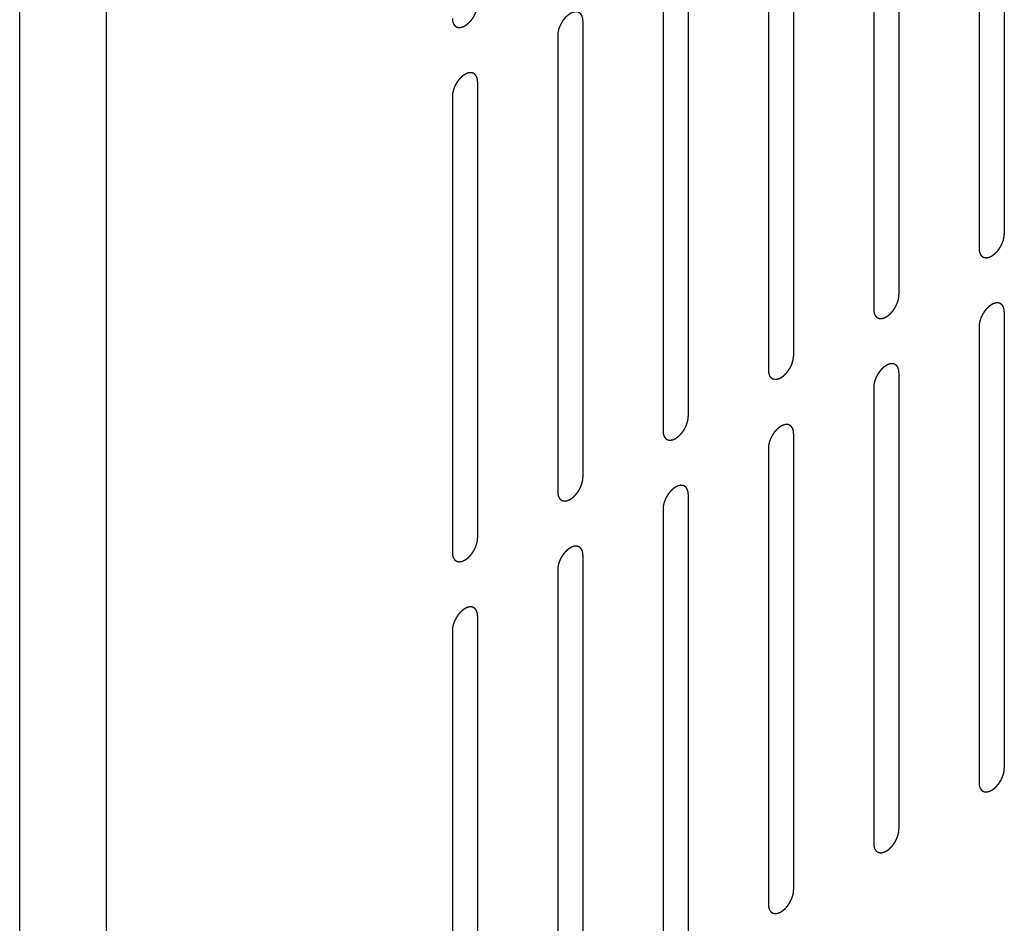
# Model space of a CAD drawing. Header units: inches. Extents: x 6 to 353, y 6 to 228.
# Tile 29 of 256: x 331.48 to 333.55, y 70.16 to 72.06. Entities that reach past the tile are written whole.
import ezdxf

# ---------------------------------------------------------------- set-up
doc = ezdxf.new("R2010")
doc.units = ezdxf.units.IN
doc.header["$LTSCALE"] = 19.946667
doc.header["$MEASUREMENT"] = 0
doc.linetypes.add('HIDDEN', pattern=[0.2, 0.1, -0.1])
doc.layers.get('0').update_dxf_attribs({"linetype": 'CONTINUOUS'})
doc.layers.add('DEFAULT_2', color=7, linetype='HIDDEN')

msp = doc.modelspace()

# ---------------------------------------------------------------- linework, layer by layer
at = {"color": 7, "linetype": 'Continuous'}
for p, q in [((331.4814, 67.2895), (331.4814, 120.5663)), ((331.6638, 67.2895), (331.6638, 120.5663))]:
    msp.add_line(p, q, dxfattribs=at)
at = {"layer": 'DEFAULT_2', "color": 7, "linetype": 'HIDDEN'}
for p, q in [((333.55, 72.5709), (333.55, 71.6115)), ((333.497, 72.5402), (333.497, 71.5809)), ((333.3287, 72.4431), (333.3287, 71.4837)), ((333.2756, 72.4125), (333.2756, 71.4531)), ((333.1074, 72.3153), (333.1074, 71.3559)), ((333.0543, 72.2847), (333.0543, 71.3253)), ((332.886, 72.1875), (332.886, 71.2281)), ((332.833, 72.1569), (332.833, 71.1975)), ((332.6647, 72.0597), (332.6647, 71.1004)), ((332.6117, 72.0291), (332.6117, 71.0697)), ((332.4434, 71.932), (332.4434, 70.9726)), ((332.3904, 71.9013), (332.3904, 70.942)), ((333.55, 71.4482), (333.55, 70.4888)), ((333.497, 71.4176), (333.497, 70.4582)), ((333.3287, 71.3204), (333.3287, 70.361)), ((333.2756, 71.2898), (333.2756, 70.3304)), ((333.1074, 71.1926), (333.1074, 70.2332)), ((333.0543, 71.162), (333.0543, 70.2026)), ((332.886, 71.0648), (332.886, 70.1054)), ((332.833, 71.0342), (332.833, 70.0748)), ((332.6647, 70.9371), (332.6647, 69.9777)), ((332.6117, 70.9064), (332.6117, 69.947)), ((332.4434, 70.8093), (332.4434, 69.8499)), ((332.3904, 70.7787), (332.3904, 69.8193))]:
    msp.add_line(p, q, dxfattribs=at)
for points in [[(332.3904, 72.0646), (332.3904, 72.0637), (332.3906, 72.0623), (332.3907, 72.0606), (332.3908, 72.0598), (332.3908, 72.0593), (332.3908, 72.059), (332.391, 72.0587), (332.3911, 72.0583), (332.3913, 72.0576), (332.3916, 72.0566), (332.3919, 72.0556), (332.3921, 72.0548), (332.3923, 72.0544), (332.3923, 72.0541), (332.3925, 72.0539), (332.3927, 72.0536), (332.3931, 72.053), (332.3936, 72.0522), (332.3941, 72.0514), (332.3944, 72.0508), (332.3946, 72.0505), (332.3948, 72.0502), (332.395, 72.0501), (332.3953, 72.0499), (332.3958, 72.0495), (332.3965, 72.0489), (332.3971, 72.0483), (332.3976, 72.0479), (332.3979, 72.0477), (332.3981, 72.0475), (332.3984, 72.0474), (332.3987, 72.0473), (332.3993, 72.0471), (332.4001, 72.0467), (332.401, 72.0464), (332.4015, 72.0462), (332.4019, 72.0461), (332.4021, 72.046), (332.4024, 72.046), (332.4028, 72.046), (332.4035, 72.0459), (332.4044, 72.0459), (332.4054, 72.0459), (332.406, 72.0458), (332.4064, 72.0458), (332.4067, 72.0458), (332.407, 72.0459), (332.4074, 72.046), (332.4081, 72.0461), (332.4092, 72.0464), (332.4102, 72.0466), (332.4109, 72.0468), (332.4113, 72.0469), (332.4116, 72.0469), (332.412, 72.0471), (332.4124, 72.0473), (332.4129, 72.0475), (332.4136, 72.0478), (332.4145, 72.0482), (332.4153, 72.0486), (332.4161, 72.049), (332.4165, 72.0492), (332.4169, 72.0493), (332.4172, 72.0496), (332.4176, 72.0499), (332.4184, 72.0504), (332.4194, 72.0511), (332.4205, 72.0519), (332.4214, 72.0525), (332.422, 72.0529), (332.4226, 72.0535), (332.4235, 72.0542), (332.4245, 72.0552), (332.4255, 72.0561), (332.4264, 72.0569), (332.427, 72.0575), (332.4275, 72.0582), (332.4283, 72.0591), (332.4293, 72.0602), (332.4302, 72.0613), (332.431, 72.0623), (332.4316, 72.0629), (332.432, 72.0637), (332.4327, 72.0647), (332.4336, 72.066), (332.4344, 72.0673), (332.4351, 72.0684), (332.4356, 72.0691), (332.436, 72.0699), (332.4366, 72.071), (332.4373, 72.0724), (332.438, 72.0737), (332.4385, 72.0748), (332.4389, 72.0756), (332.4392, 72.0765), (332.4396, 72.0776), (332.4401, 72.079), (332.4406, 72.0804), (332.441, 72.0815), (332.4414, 72.0823), (332.4415, 72.0831), (332.4418, 72.0842), (332.4421, 72.0856), (332.4424, 72.087), (332.4427, 72.0881), (332.4429, 72.0889), (332.4429, 72.0897), (332.443, 72.0908), (332.4432, 72.0926), (332.4433, 72.0942), (332.4434, 72.0953)], [(332.6647, 72.0597), (332.6646, 72.0607), (332.6645, 72.0621), (332.6644, 72.0638), (332.6643, 72.0646), (332.6642, 72.065), (332.6642, 72.0654), (332.6641, 72.0657), (332.664, 72.0661), (332.6638, 72.0668), (332.6635, 72.0678), (332.6631, 72.0688), (332.6629, 72.0696), (332.6628, 72.07), (332.6627, 72.0703), (332.6626, 72.0705), (332.6624, 72.0708), (332.662, 72.0714), (332.6615, 72.0722), (332.661, 72.073), (332.6606, 72.0736), (332.6604, 72.0739), (332.6603, 72.0742), (332.6601, 72.0743), (332.6598, 72.0745), (332.6593, 72.0749), (332.6586, 72.0755), (332.6579, 72.0761), (332.6574, 72.0765), (332.6571, 72.0767), (332.657, 72.0769), (332.6567, 72.077), (332.6564, 72.0771), (332.6558, 72.0773), (332.6549, 72.0777), (332.6541, 72.078), (332.6535, 72.0782), (332.6532, 72.0783), (332.653, 72.0784), (332.6527, 72.0784), (332.6523, 72.0784), (332.6516, 72.0785), (332.6507, 72.0785), (332.6497, 72.0785), (332.6491, 72.0786), (332.6487, 72.0786), (332.6484, 72.0786), (332.6481, 72.0785), (332.6477, 72.0784), (332.6469, 72.0783), (332.6459, 72.078), (332.6449, 72.0778), (332.6442, 72.0776), (332.6437, 72.0775), (332.6434, 72.0775), (332.6431, 72.0773), (332.6427, 72.0771), (332.6421, 72.0769), (332.6415, 72.0766), (332.6406, 72.0762), (332.6397, 72.0758), (332.639, 72.0754), (332.6385, 72.0752), (332.6382, 72.0751), (332.6379, 72.0748), (332.6374, 72.0745), (332.6367, 72.074), (332.6356, 72.0733), (332.6345, 72.0725), (332.6337, 72.0719), (332.633, 72.0715), (332.6324, 72.0709), (332.6316, 72.0702), (332.6306, 72.0692), (332.6295, 72.0683), (332.6287, 72.0675), (332.6281, 72.0669), (332.6275, 72.0662), (332.6268, 72.0653), (332.6258, 72.0642), (332.6248, 72.0631), (332.6241, 72.0621), (332.6235, 72.0615), (332.623, 72.0607), (332.6223, 72.0597), (332.6215, 72.0584), (332.6206, 72.0571), (332.62, 72.056), (332.6194, 72.0553), (332.619, 72.0544), (332.6185, 72.0534), (332.6178, 72.052), (332.6171, 72.0506), (332.6166, 72.0496), (332.6161, 72.0488), (332.6159, 72.0479), (332.6154, 72.0468), (332.6149, 72.0454), (332.6144, 72.044), (332.614, 72.0429), (332.6137, 72.0421), (332.6135, 72.0412), (332.6133, 72.0401), (332.613, 72.0388), (332.6126, 72.0374), (332.6124, 72.0363), (332.6122, 72.0355), (332.6121, 72.0347), (332.612, 72.0336), (332.6119, 72.0318), (332.6118, 72.0302), (332.6117, 72.0291)], [(332.4434, 71.932), (332.4433, 71.9329), (332.4432, 71.9343), (332.443, 71.936), (332.443, 71.9368), (332.4429, 71.9373), (332.4429, 71.9376), (332.4428, 71.9379), (332.4427, 71.9383), (332.4424, 71.939), (332.4421, 71.9401), (332.4418, 71.9411), (332.4416, 71.9418), (332.4415, 71.9422), (332.4414, 71.9425), (332.4412, 71.9427), (332.441, 71.943), (332.4407, 71.9436), (332.4402, 71.9444), (332.4397, 71.9452), (332.4393, 71.9458), (332.4391, 71.9461), (332.439, 71.9464), (332.4387, 71.9465), (332.4385, 71.9468), (332.438, 71.9472), (332.4373, 71.9477), (332.4366, 71.9483), (332.4361, 71.9487), (332.4358, 71.949), (332.4356, 71.9492), (332.4354, 71.9492), (332.435, 71.9494), (332.4345, 71.9496), (332.4336, 71.9499), (332.4328, 71.9502), (332.4322, 71.9504), (332.4319, 71.9505), (332.4316, 71.9506), (332.4313, 71.9506), (332.431, 71.9506), (332.4303, 71.9507), (332.4293, 71.9507), (332.4284, 71.9507), (332.4277, 71.9508), (332.4273, 71.9508), (332.4271, 71.9508), (332.4267, 71.9507), (332.4263, 71.9506), (332.4256, 71.9505), (332.4246, 71.9503), (332.4236, 71.95), (332.4228, 71.9499), (332.4224, 71.9498), (332.4221, 71.9497), (332.4218, 71.9495), (332.4213, 71.9493), (332.4208, 71.9491), (332.4201, 71.9488), (332.4193, 71.9484), (332.4184, 71.948), (332.4176, 71.9476), (332.4172, 71.9474), (332.4169, 71.9473), (332.4165, 71.947), (332.4161, 71.9468), (332.4154, 71.9462), (332.4143, 71.9455), (332.4132, 71.9448), (332.4124, 71.9442), (332.4117, 71.9438), (332.4111, 71.9431), (332.4103, 71.9424), (332.4092, 71.9414), (332.4082, 71.9405), (332.4074, 71.9397), (332.4068, 71.9392), (332.4062, 71.9384), (332.4054, 71.9375), (332.4045, 71.9364), (332.4035, 71.9353), (332.4028, 71.9344), (332.4022, 71.9337), (332.4017, 71.9329), (332.401, 71.9319), (332.4002, 71.9306), (332.3993, 71.9293), (332.3986, 71.9283), (332.3981, 71.9275), (332.3977, 71.9267), (332.3972, 71.9256), (332.3965, 71.9242), (332.3958, 71.9229), (332.3953, 71.9218), (332.3948, 71.921), (332.3945, 71.9201), (332.3941, 71.919), (332.3936, 71.9176), (332.3931, 71.9162), (332.3927, 71.9151), (332.3924, 71.9143), (332.3922, 71.9135), (332.3919, 71.9124), (332.3916, 71.911), (332.3913, 71.9096), (332.3911, 71.9085), (332.3908, 71.9077), (332.3908, 71.9069), (332.3907, 71.9058), (332.3906, 71.904), (332.3904, 71.9024), (332.3904, 71.9013)], [(333.497, 71.5809), (333.4971, 71.5799), (333.4972, 71.5785), (333.4973, 71.5769), (333.4974, 71.576), (333.4974, 71.5756), (333.4975, 71.5752), (333.4976, 71.5749), (333.4977, 71.5745), (333.4979, 71.5738), (333.4982, 71.5728), (333.4985, 71.5718), (333.4988, 71.5711), (333.4989, 71.5707), (333.499, 71.5703), (333.4991, 71.5701), (333.4993, 71.5698), (333.4997, 71.5692), (333.5002, 71.5684), (333.5007, 71.5676), (333.501, 71.567), (333.5013, 71.5667), (333.5014, 71.5665), (333.5016, 71.5663), (333.5019, 71.5661), (333.5024, 71.5657), (333.5031, 71.5651), (333.5038, 71.5645), (333.5042, 71.5641), (333.5045, 71.5639), (333.5047, 71.5637), (333.505, 71.5636), (333.5053, 71.5635), (333.5059, 71.5633), (333.5067, 71.5629), (333.5076, 71.5626), (333.5082, 71.5624), (333.5085, 71.5623), (333.5087, 71.5622), (333.509, 71.5622), (333.5094, 71.5622), (333.5101, 71.5622), (333.511, 71.5621), (333.512, 71.5621), (333.5126, 71.562), (333.513, 71.562), (333.5133, 71.562), (333.5136, 71.5621), (333.514, 71.5622), (333.5147, 71.5623), (333.5158, 71.5626), (333.5168, 71.5628), (333.5175, 71.563), (333.5179, 71.5631), (333.5182, 71.5631), (333.5186, 71.5633), (333.519, 71.5635), (333.5196, 71.5637), (333.5202, 71.564), (333.5211, 71.5644), (333.522, 71.5648), (333.5227, 71.5652), (333.5232, 71.5654), (333.5235, 71.5655), (333.5238, 71.5658), (333.5242, 71.5661), (333.525, 71.5666), (333.5261, 71.5673), (333.5271, 71.5681), (333.528, 71.5687), (333.5286, 71.5691), (333.5293, 71.5697), (333.5301, 71.5704), (333.5311, 71.5714), (333.5321, 71.5724), (333.533, 71.5731), (333.5336, 71.5737), (333.5342, 71.5744), (333.5349, 71.5753), (333.5359, 71.5764), (333.5368, 71.5775), (333.5376, 71.5785), (333.5382, 71.5791), (333.5387, 71.5799), (333.5394, 71.5809), (333.5402, 71.5822), (333.5411, 71.5835), (333.5417, 71.5846), (333.5423, 71.5853), (333.5426, 71.5862), (333.5432, 71.5872), (333.5439, 71.5886), (333.5446, 71.59), (333.5451, 71.591), (333.5456, 71.5919), (333.5458, 71.5927), (333.5462, 71.5938), (333.5467, 71.5952), (333.5473, 71.5966), (333.5477, 71.5977), (333.548, 71.5985), (333.5481, 71.5994), (333.5484, 71.6005), (333.5487, 71.6018), (333.549, 71.6032), (333.5493, 71.6043), (333.5495, 71.6051), (333.5495, 71.6059), (333.5496, 71.607), (333.5498, 71.6088), (333.5499, 71.6104), (333.55, 71.6115)], [(333.2756, 71.4531), (333.2757, 71.4521), (333.2759, 71.4507), (333.276, 71.4491), (333.2761, 71.4482), (333.2761, 71.4478), (333.2761, 71.4474), (333.2763, 71.4471), (333.2764, 71.4467), (333.2766, 71.446), (333.2769, 71.445), (333.2772, 71.444), (333.2774, 71.4433), (333.2776, 71.4429), (333.2776, 71.4425), (333.2778, 71.4423), (333.278, 71.442), (333.2784, 71.4414), (333.2789, 71.4406), (333.2794, 71.4398), (333.2797, 71.4393), (333.2799, 71.4389), (333.2801, 71.4387), (333.2803, 71.4385), (333.2806, 71.4383), (333.2811, 71.4379), (333.2817, 71.4373), (333.2824, 71.4367), (333.2829, 71.4363), (333.2832, 71.4361), (333.2834, 71.4359), (333.2837, 71.4358), (333.284, 71.4357), (333.2846, 71.4355), (333.2854, 71.4352), (333.2862, 71.4349), (333.2868, 71.4346), (333.2872, 71.4345), (333.2874, 71.4344), (333.2877, 71.4344), (333.2881, 71.4344), (333.2887, 71.4344), (333.2897, 71.4343), (333.2906, 71.4343), (333.2913, 71.4343), (333.2917, 71.4343), (333.292, 71.4342), (333.2923, 71.4343), (333.2927, 71.4344), (333.2934, 71.4346), (333.2944, 71.4348), (333.2955, 71.435), (333.2962, 71.4352), (333.2966, 71.4353), (333.2969, 71.4353), (333.2973, 71.4355), (333.2977, 71.4357), (333.2982, 71.436), (333.2989, 71.4363), (333.2998, 71.4367), (333.3006, 71.4371), (333.3014, 71.4374), (333.3018, 71.4376), (333.3022, 71.4377), (333.3025, 71.438), (333.3029, 71.4383), (333.3037, 71.4388), (333.3047, 71.4395), (333.3058, 71.4403), (333.3067, 71.4409), (333.3073, 71.4413), (333.3079, 71.4419), (333.3088, 71.4427), (333.3098, 71.4436), (333.3108, 71.4446), (333.3116, 71.4453), (333.3123, 71.4459), (333.3128, 71.4466), (333.3136, 71.4475), (333.3146, 71.4486), (333.3155, 71.4498), (333.3163, 71.4507), (333.3169, 71.4513), (333.3173, 71.4521), (333.318, 71.4532), (333.3189, 71.4545), (333.3197, 71.4558), (333.3204, 71.4568), (333.3209, 71.4576), (333.3213, 71.4584), (333.3219, 71.4595), (333.3226, 71.4608), (333.3232, 71.4622), (333.3238, 71.4633), (333.3242, 71.4641), (333.3245, 71.4649), (333.3249, 71.466), (333.3254, 71.4674), (333.3259, 71.4688), (333.3263, 71.4699), (333.3267, 71.4708), (333.3268, 71.4716), (333.3271, 71.4727), (333.3274, 71.474), (333.3277, 71.4754), (333.328, 71.4765), (333.3282, 71.4774), (333.3282, 71.4781), (333.3283, 71.4792), (333.3285, 71.481), (333.3286, 71.4826), (333.3287, 71.4837)], [(333.55, 71.4482), (333.5499, 71.4491), (333.5498, 71.4505), (333.5496, 71.4522), (333.5496, 71.453), (333.5495, 71.4535), (333.5495, 71.4538), (333.5494, 71.4541), (333.5493, 71.4545), (333.5491, 71.4552), (333.5488, 71.4563), (333.5484, 71.4573), (333.5482, 71.458), (333.5481, 71.4584), (333.548, 71.4587), (333.5478, 71.4589), (333.5477, 71.4593), (333.5473, 71.4598), (333.5468, 71.4606), (333.5463, 71.4614), (333.5459, 71.462), (333.5457, 71.4623), (333.5456, 71.4626), (333.5454, 71.4627), (333.5451, 71.463), (333.5446, 71.4634), (333.5439, 71.464), (333.5432, 71.4645), (333.5427, 71.4649), (333.5424, 71.4652), (333.5422, 71.4654), (333.542, 71.4654), (333.5417, 71.4656), (333.5411, 71.4658), (333.5402, 71.4661), (333.5394, 71.4664), (333.5388, 71.4666), (333.5385, 71.4667), (333.5382, 71.4669), (333.538, 71.4668), (333.5376, 71.4669), (333.5369, 71.4669), (333.536, 71.4669), (333.535, 71.467), (333.5343, 71.467), (333.534, 71.467), (333.5337, 71.467), (333.5334, 71.4669), (333.533, 71.4669), (333.5322, 71.4667), (333.5312, 71.4665), (333.5302, 71.4662), (333.5295, 71.4661), (333.529, 71.466), (333.5287, 71.4659), (333.5284, 71.4658), (333.528, 71.4656), (333.5274, 71.4653), (333.5268, 71.465), (333.5259, 71.4646), (333.525, 71.4642), (333.5243, 71.4638), (333.5238, 71.4636), (333.5235, 71.4635), (333.5232, 71.4633), (333.5227, 71.463), (333.522, 71.4624), (333.5209, 71.4617), (333.5198, 71.461), (333.519, 71.4604), (333.5183, 71.46), (333.5177, 71.4593), (333.5169, 71.4586), (333.5159, 71.4576), (333.5148, 71.4567), (333.514, 71.4559), (333.5134, 71.4554), (333.5128, 71.4547), (333.512, 71.4538), (333.5111, 71.4526), (333.5101, 71.4515), (333.5094, 71.4506), (333.5088, 71.4499), (333.5083, 71.4491), (333.5076, 71.4481), (333.5068, 71.4468), (333.5059, 71.4455), (333.5053, 71.4445), (333.5047, 71.4437), (333.5043, 71.4429), (333.5038, 71.4418), (333.5031, 71.4404), (333.5024, 71.4391), (333.5019, 71.438), (333.5014, 71.4372), (333.5012, 71.4363), (333.5007, 71.4352), (333.5002, 71.4338), (333.4997, 71.4324), (333.4993, 71.4313), (333.499, 71.4305), (333.4988, 71.4297), (333.4986, 71.4286), (333.4983, 71.4272), (333.4979, 71.4258), (333.4977, 71.4247), (333.4975, 71.4239), (333.4974, 71.4231), (333.4973, 71.4221), (333.4972, 71.4202), (333.4971, 71.4186), (333.497, 71.4176)], [(333.0543, 71.3253), (333.0544, 71.3244), (333.0545, 71.3229), (333.0547, 71.3213), (333.0548, 71.3205), (333.0548, 71.32), (333.0548, 71.3196), (333.0549, 71.3193), (333.055, 71.3189), (333.0553, 71.3182), (333.0556, 71.3172), (333.0559, 71.3162), (333.0561, 71.3155), (333.0562, 71.3151), (333.0563, 71.3148), (333.0565, 71.3145), (333.0567, 71.3142), (333.057, 71.3137), (333.0575, 71.3128), (333.058, 71.312), (333.0584, 71.3115), (333.0586, 71.3112), (333.0587, 71.3109), (333.059, 71.3107), (333.0592, 71.3105), (333.0597, 71.3101), (333.0604, 71.3095), (333.0611, 71.3089), (333.0616, 71.3085), (333.0619, 71.3083), (333.0621, 71.3081), (333.0623, 71.308), (333.0627, 71.3079), (333.0633, 71.3077), (333.0641, 71.3074), (333.0649, 71.3071), (333.0655, 71.3069), (333.0658, 71.3067), (333.0661, 71.3066), (333.0664, 71.3066), (333.0668, 71.3066), (333.0674, 71.3066), (333.0684, 71.3066), (333.0693, 71.3065), (333.07, 71.3065), (333.0704, 71.3065), (333.0706, 71.3064), (333.071, 71.3065), (333.0714, 71.3066), (333.0721, 71.3068), (333.0731, 71.307), (333.0742, 71.3072), (333.0749, 71.3074), (333.0753, 71.3075), (333.0756, 71.3075), (333.0759, 71.3077), (333.0764, 71.3079), (333.0769, 71.3082), (333.0776, 71.3085), (333.0784, 71.3089), (333.0793, 71.3093), (333.0801, 71.3096), (333.0805, 71.3098), (333.0808, 71.31), (333.0812, 71.3102), (333.0816, 71.3105), (333.0823, 71.311), (333.0834, 71.3118), (333.0845, 71.3125), (333.0853, 71.3131), (333.086, 71.3135), (333.0866, 71.3141), (333.0874, 71.3149), (333.0885, 71.3158), (333.0895, 71.3168), (333.0903, 71.3176), (333.091, 71.3181), (333.0915, 71.3188), (333.0923, 71.3197), (333.0932, 71.3209), (333.0942, 71.322), (333.0949, 71.3229), (333.0955, 71.3235), (333.096, 71.3244), (333.0967, 71.3254), (333.0976, 71.3267), (333.0984, 71.328), (333.0991, 71.329), (333.0996, 71.3298), (333.1, 71.3306), (333.1006, 71.3317), (333.1012, 71.333), (333.1019, 71.3344), (333.1025, 71.3355), (333.1029, 71.3363), (333.1032, 71.3371), (333.1036, 71.3382), (333.1041, 71.3396), (333.1046, 71.341), (333.105, 71.3421), (333.1054, 71.343), (333.1055, 71.3438), (333.1058, 71.3449), (333.1061, 71.3463), (333.1064, 71.3476), (333.1066, 71.3487), (333.1069, 71.3496), (333.1069, 71.3504), (333.107, 71.3514), (333.1071, 71.3533), (333.1073, 71.3549), (333.1074, 71.3559)], [(333.3287, 71.3204), (333.3286, 71.3213), (333.3285, 71.3228), (333.3283, 71.3244), (333.3283, 71.3252), (333.3282, 71.3257), (333.3282, 71.3261), (333.3281, 71.3264), (333.328, 71.3268), (333.3277, 71.3275), (333.3274, 71.3285), (333.3271, 71.3295), (333.3269, 71.3302), (333.3268, 71.3306), (333.3267, 71.3309), (333.3265, 71.3311), (333.3263, 71.3315), (333.326, 71.332), (333.3255, 71.3328), (333.325, 71.3337), (333.3246, 71.3342), (333.3244, 71.3345), (333.3243, 71.3348), (333.324, 71.335), (333.3238, 71.3352), (333.3233, 71.3356), (333.3226, 71.3362), (333.3219, 71.3367), (333.3214, 71.3372), (333.3211, 71.3374), (333.3209, 71.3376), (333.3207, 71.3377), (333.3203, 71.3378), (333.3197, 71.338), (333.3189, 71.3383), (333.3181, 71.3386), (333.3175, 71.3388), (333.3172, 71.3389), (333.3169, 71.3391), (333.3166, 71.3391), (333.3163, 71.3391), (333.3156, 71.3391), (333.3146, 71.3391), (333.3137, 71.3392), (333.313, 71.3392), (333.3126, 71.3392), (333.3124, 71.3393), (333.312, 71.3392), (333.3116, 71.3391), (333.3109, 71.3389), (333.3099, 71.3387), (333.3088, 71.3384), (333.3081, 71.3383), (333.3077, 71.3382), (333.3074, 71.3382), (333.3071, 71.338), (333.3066, 71.3378), (333.3061, 71.3375), (333.3054, 71.3372), (333.3046, 71.3368), (333.3037, 71.3364), (333.3029, 71.3361), (333.3025, 71.3359), (333.3022, 71.3357), (333.3018, 71.3355), (333.3014, 71.3352), (333.3007, 71.3347), (333.2996, 71.3339), (333.2985, 71.3332), (333.2977, 71.3326), (333.297, 71.3322), (333.2964, 71.3316), (333.2956, 71.3308), (333.2945, 71.3299), (333.2935, 71.3289), (333.2927, 71.3281), (333.292, 71.3276), (333.2915, 71.3269), (333.2907, 71.326), (333.2898, 71.3248), (333.2888, 71.3237), (333.2881, 71.3228), (333.2875, 71.3221), (333.287, 71.3213), (333.2863, 71.3203), (333.2855, 71.319), (333.2846, 71.3177), (333.2839, 71.3167), (333.2834, 71.3159), (333.283, 71.3151), (333.2825, 71.314), (333.2818, 71.3127), (333.2811, 71.3113), (333.2805, 71.3102), (333.2801, 71.3094), (333.2798, 71.3086), (333.2794, 71.3075), (333.2789, 71.3061), (333.2784, 71.3047), (333.278, 71.3036), (333.2777, 71.3027), (333.2775, 71.3019), (333.2772, 71.3008), (333.2769, 71.2994), (333.2766, 71.2981), (333.2764, 71.297), (333.2761, 71.2961), (333.2761, 71.2953), (333.276, 71.2943), (333.2759, 71.2924), (333.2757, 71.2908), (333.2756, 71.2898)], [(332.833, 71.1975), (332.8331, 71.1966), (332.8332, 71.1952), (332.8334, 71.1935), (332.8334, 71.1927), (332.8335, 71.1922), (332.8335, 71.1918), (332.8336, 71.1916), (332.8337, 71.1912), (332.8339, 71.1904), (332.8343, 71.1894), (332.8346, 71.1884), (332.8348, 71.1877), (332.8349, 71.1873), (332.835, 71.187), (332.8352, 71.1868), (332.8354, 71.1864), (332.8357, 71.1859), (332.8362, 71.1851), (332.8367, 71.1843), (332.8371, 71.1837), (332.8373, 71.1834), (332.8374, 71.1831), (332.8376, 71.183), (332.8379, 71.1827), (332.8384, 71.1823), (332.8391, 71.1817), (332.8398, 71.1812), (332.8403, 71.1808), (332.8406, 71.1805), (332.8408, 71.1803), (332.841, 71.1803), (332.8413, 71.1801), (332.8419, 71.1799), (332.8428, 71.1796), (332.8436, 71.1793), (332.8442, 71.1791), (332.8445, 71.179), (332.8448, 71.1788), (332.8451, 71.1789), (332.8454, 71.1788), (332.8461, 71.1788), (332.847, 71.1788), (332.848, 71.1787), (332.8487, 71.1787), (332.849, 71.1787), (332.8493, 71.1787), (332.8496, 71.1788), (332.85, 71.1788), (332.8508, 71.179), (332.8518, 71.1792), (332.8528, 71.1795), (332.8536, 71.1796), (332.854, 71.1797), (332.8543, 71.1798), (332.8546, 71.1799), (332.855, 71.1801), (332.8556, 71.1804), (332.8562, 71.1807), (332.8571, 71.1811), (332.858, 71.1815), (332.8588, 71.1819), (332.8592, 71.1821), (332.8595, 71.1822), (332.8598, 71.1824), (332.8603, 71.1827), (332.861, 71.1832), (332.8621, 71.184), (332.8632, 71.1847), (332.864, 71.1853), (332.8647, 71.1857), (332.8653, 71.1863), (332.8661, 71.1871), (332.8671, 71.1881), (332.8682, 71.189), (332.869, 71.1898), (332.8696, 71.1903), (332.8702, 71.191), (332.871, 71.1919), (332.8719, 71.1931), (332.8729, 71.1942), (332.8736, 71.1951), (332.8742, 71.1958), (332.8747, 71.1966), (332.8754, 71.1976), (332.8762, 71.1989), (332.8771, 71.2002), (332.8778, 71.2012), (332.8783, 71.202), (332.8787, 71.2028), (332.8792, 71.2039), (332.8799, 71.2053), (332.8806, 71.2066), (332.8811, 71.2077), (332.8816, 71.2085), (332.8818, 71.2094), (332.8823, 71.2105), (332.8828, 71.2119), (332.8833, 71.2132), (332.8837, 71.2144), (332.884, 71.2152), (332.8842, 71.216), (332.8844, 71.2171), (332.8848, 71.2185), (332.8851, 71.2199), (332.8853, 71.221), (332.8855, 71.2218), (332.8856, 71.2226), (332.8857, 71.2236), (332.8858, 71.2255), (332.8859, 71.2271), (332.886, 71.2281)], [(333.1074, 71.1926), (333.1073, 71.1936), (333.1071, 71.195), (333.107, 71.1966), (333.1069, 71.1974), (333.1069, 71.1979), (333.1069, 71.1983), (333.1068, 71.1986), (333.1066, 71.199), (333.1064, 71.1997), (333.1061, 71.2007), (333.1058, 71.2017), (333.1056, 71.2024), (333.1054, 71.2028), (333.1054, 71.2031), (333.1052, 71.2034), (333.105, 71.2037), (333.1046, 71.2043), (333.1041, 71.2051), (333.1036, 71.2059), (333.1033, 71.2064), (333.1031, 71.2068), (333.1029, 71.207), (333.1027, 71.2072), (333.1024, 71.2074), (333.102, 71.2078), (333.1013, 71.2084), (333.1006, 71.209), (333.1001, 71.2094), (333.0998, 71.2096), (333.0996, 71.2098), (333.0993, 71.2099), (333.099, 71.21), (333.0984, 71.2102), (333.0976, 71.2105), (333.0968, 71.2108), (333.0962, 71.2111), (333.0958, 71.2112), (333.0956, 71.2113), (333.0953, 71.2113), (333.0949, 71.2113), (333.0943, 71.2113), (333.0933, 71.2114), (333.0924, 71.2114), (333.0917, 71.2114), (333.0913, 71.2114), (333.091, 71.2115), (333.0907, 71.2114), (333.0903, 71.2113), (333.0896, 71.2111), (333.0886, 71.2109), (333.0875, 71.2107), (333.0868, 71.2105), (333.0864, 71.2104), (333.0861, 71.2104), (333.0858, 71.2102), (333.0853, 71.21), (333.0848, 71.2097), (333.0841, 71.2094), (333.0832, 71.209), (333.0824, 71.2086), (333.0816, 71.2083), (333.0812, 71.2081), (333.0808, 71.2079), (333.0805, 71.2077), (333.0801, 71.2074), (333.0793, 71.2069), (333.0783, 71.2061), (333.0772, 71.2054), (333.0763, 71.2048), (333.0757, 71.2044), (333.0751, 71.2038), (333.0742, 71.203), (333.0732, 71.2021), (333.0722, 71.2011), (333.0714, 71.2003), (333.0707, 71.1998), (333.0702, 71.1991), (333.0694, 71.1982), (333.0685, 71.1971), (333.0675, 71.1959), (333.0667, 71.195), (333.0661, 71.1944), (333.0657, 71.1936), (333.065, 71.1925), (333.0641, 71.1912), (333.0633, 71.1899), (333.0626, 71.1889), (333.0621, 71.1881), (333.0617, 71.1873), (333.0611, 71.1862), (333.0605, 71.1849), (333.0598, 71.1835), (333.0592, 71.1824), (333.0588, 71.1816), (333.0585, 71.1808), (333.0581, 71.1797), (333.0576, 71.1783), (333.0571, 71.1769), (333.0567, 71.1758), (333.0563, 71.1749), (333.0562, 71.1741), (333.0559, 71.173), (333.0556, 71.1716), (333.0553, 71.1703), (333.055, 71.1692), (333.0548, 71.1683), (333.0548, 71.1676), (333.0547, 71.1665), (333.0545, 71.1646), (333.0544, 71.1631), (333.0543, 71.162)], [(332.6117, 71.0697), (332.6118, 71.0688), (332.6119, 71.0674), (332.612, 71.0657), (332.6121, 71.0649), (332.6122, 71.0644), (332.6122, 71.0641), (332.6123, 71.0638), (332.6124, 71.0634), (332.6126, 71.0627), (332.6129, 71.0617), (332.6132, 71.0606), (332.6135, 71.0599), (332.6136, 71.0595), (332.6137, 71.0592), (332.6138, 71.059), (332.614, 71.0587), (332.6144, 71.0581), (332.6149, 71.0573), (332.6154, 71.0565), (332.6158, 71.0559), (332.616, 71.0556), (332.6161, 71.0553), (332.6163, 71.0552), (332.6166, 71.0549), (332.6171, 71.0545), (332.6178, 71.054), (332.6185, 71.0534), (332.619, 71.053), (332.6192, 71.0528), (332.6194, 71.0525), (332.6197, 71.0525), (332.62, 71.0524), (332.6206, 71.0521), (332.6214, 71.0518), (332.6223, 71.0515), (332.6229, 71.0513), (332.6232, 71.0512), (332.6234, 71.0511), (332.6237, 71.0511), (332.6241, 71.0511), (332.6248, 71.051), (332.6257, 71.051), (332.6267, 71.051), (332.6273, 71.0509), (332.6277, 71.0509), (332.628, 71.0509), (332.6283, 71.051), (332.6287, 71.0511), (332.6294, 71.0512), (332.6305, 71.0514), (332.6315, 71.0517), (332.6322, 71.0518), (332.6326, 71.0519), (332.6329, 71.052), (332.6333, 71.0522), (332.6337, 71.0524), (332.6343, 71.0526), (332.6349, 71.0529), (332.6358, 71.0533), (332.6367, 71.0537), (332.6374, 71.0541), (332.6379, 71.0543), (332.6382, 71.0544), (332.6385, 71.0547), (332.6389, 71.0549), (332.6397, 71.0555), (332.6408, 71.0562), (332.6418, 71.0569), (332.6427, 71.0575), (332.6434, 71.0579), (332.644, 71.0586), (332.6448, 71.0593), (332.6458, 71.0603), (332.6469, 71.0612), (332.6477, 71.062), (332.6483, 71.0625), (332.6489, 71.0633), (332.6496, 71.0642), (332.6506, 71.0653), (332.6515, 71.0664), (332.6523, 71.0673), (332.6529, 71.068), (332.6534, 71.0688), (332.6541, 71.0698), (332.6549, 71.0711), (332.6558, 71.0724), (332.6564, 71.0734), (332.657, 71.0742), (332.6573, 71.075), (332.6579, 71.0761), (332.6586, 71.0775), (332.6593, 71.0788), (332.6598, 71.0799), (332.6603, 71.0807), (332.6605, 71.0816), (332.6609, 71.0827), (332.6614, 71.0841), (332.662, 71.0855), (332.6624, 71.0866), (332.6627, 71.0874), (332.6629, 71.0882), (332.6631, 71.0893), (332.6634, 71.0907), (332.6638, 71.0921), (332.664, 71.0932), (332.6642, 71.094), (332.6642, 71.0948), (332.6643, 71.0959), (332.6645, 71.0977), (332.6646, 71.0993), (332.6647, 71.1004)], [(332.886, 71.0648), (332.8859, 71.0658), (332.8858, 71.0672), (332.8857, 71.0688), (332.8856, 71.0697), (332.8856, 71.0701), (332.8855, 71.0705), (332.8854, 71.0708), (332.8853, 71.0712), (332.8851, 71.0719), (332.8848, 71.0729), (332.8845, 71.0739), (332.8843, 71.0746), (332.8841, 71.075), (332.884, 71.0754), (332.8839, 71.0756), (332.8837, 71.0759), (332.8833, 71.0765), (332.8828, 71.0773), (332.8823, 71.0781), (332.882, 71.0787), (332.8818, 71.079), (332.8816, 71.0792), (332.8814, 71.0794), (332.8811, 71.0796), (332.8806, 71.08), (332.8799, 71.0806), (332.8792, 71.0812), (332.8788, 71.0816), (332.8785, 71.0818), (332.8783, 71.082), (332.878, 71.0821), (332.8777, 71.0822), (332.8771, 71.0824), (332.8763, 71.0827), (332.8754, 71.0831), (332.8749, 71.0833), (332.8745, 71.0834), (332.8743, 71.0835), (332.874, 71.0835), (332.8736, 71.0835), (332.8729, 71.0835), (332.872, 71.0836), (332.871, 71.0836), (332.8704, 71.0837), (332.87, 71.0837), (332.8697, 71.0837), (332.8694, 71.0836), (332.869, 71.0835), (332.8683, 71.0834), (332.8672, 71.0831), (332.8662, 71.0829), (332.8655, 71.0827), (332.8651, 71.0826), (332.8648, 71.0826), (332.8644, 71.0824), (332.864, 71.0822), (332.8634, 71.082), (332.8628, 71.0817), (332.8619, 71.0813), (332.861, 71.0808), (332.8603, 71.0805), (332.8598, 71.0803), (332.8595, 71.0802), (332.8592, 71.0799), (332.8588, 71.0796), (332.858, 71.0791), (332.8569, 71.0784), (332.8559, 71.0776), (332.855, 71.077), (332.8544, 71.0766), (332.8537, 71.076), (332.8529, 71.0753), (332.8519, 71.0743), (332.8509, 71.0733), (332.85, 71.0726), (332.8494, 71.072), (332.8488, 71.0713), (332.8481, 71.0704), (332.8471, 71.0693), (332.8462, 71.0681), (332.8454, 71.0672), (332.8448, 71.0666), (332.8443, 71.0658), (332.8437, 71.0648), (332.8428, 71.0635), (332.842, 71.0622), (332.8413, 71.0611), (332.8407, 71.0604), (332.8404, 71.0595), (332.8398, 71.0585), (332.8391, 71.0571), (332.8384, 71.0557), (332.8379, 71.0547), (332.8375, 71.0538), (332.8372, 71.053), (332.8368, 71.0519), (332.8363, 71.0505), (332.8357, 71.0491), (332.8354, 71.048), (332.835, 71.0472), (332.8349, 71.0463), (332.8346, 71.0452), (332.8343, 71.0439), (332.834, 71.0425), (332.8337, 71.0414), (332.8335, 71.0406), (332.8335, 71.0398), (332.8334, 71.0387), (332.8332, 71.0369), (332.8331, 71.0353), (332.833, 71.0342)], [(332.3904, 70.942), (332.3904, 70.941), (332.3906, 70.9396), (332.3907, 70.938), (332.3908, 70.9371), (332.3908, 70.9367), (332.3908, 70.9363), (332.391, 70.936), (332.3911, 70.9356), (332.3913, 70.9349), (332.3916, 70.9339), (332.3919, 70.9329), (332.3921, 70.9321), (332.3923, 70.9318), (332.3923, 70.9314), (332.3925, 70.9312), (332.3927, 70.9309), (332.3931, 70.9303), (332.3936, 70.9295), (332.3941, 70.9287), (332.3944, 70.9281), (332.3946, 70.9278), (332.3948, 70.9276), (332.395, 70.9274), (332.3953, 70.9272), (332.3958, 70.9268), (332.3965, 70.9262), (332.3971, 70.9256), (332.3976, 70.9252), (332.3979, 70.925), (332.3981, 70.9248), (332.3984, 70.9247), (332.3987, 70.9246), (332.3993, 70.9244), (332.4001, 70.924), (332.401, 70.9237), (332.4015, 70.9235), (332.4019, 70.9234), (332.4021, 70.9233), (332.4024, 70.9233), (332.4028, 70.9233), (332.4035, 70.9233), (332.4044, 70.9232), (332.4054, 70.9232), (332.406, 70.9231), (332.4064, 70.9231), (332.4067, 70.9231), (332.407, 70.9232), (332.4074, 70.9233), (332.4081, 70.9234), (332.4092, 70.9237), (332.4102, 70.9239), (332.4109, 70.9241), (332.4113, 70.9242), (332.4116, 70.9242), (332.412, 70.9244), (332.4124, 70.9246), (332.4129, 70.9248), (332.4136, 70.9251), (332.4145, 70.9255), (332.4153, 70.9259), (332.4161, 70.9263), (332.4165, 70.9265), (332.4169, 70.9266), (332.4172, 70.9269), (332.4176, 70.9272), (332.4184, 70.9277), (332.4194, 70.9284), (332.4205, 70.9292), (332.4214, 70.9298), (332.422, 70.9302), (332.4226, 70.9308), (332.4235, 70.9315), (332.4245, 70.9325), (332.4255, 70.9334), (332.4264, 70.9342), (332.427, 70.9348), (332.4275, 70.9355), (332.4283, 70.9364), (332.4293, 70.9375), (332.4302, 70.9386), (332.431, 70.9396), (332.4316, 70.9402), (332.432, 70.941), (332.4327, 70.942), (332.4336, 70.9433), (332.4344, 70.9446), (332.4351, 70.9457), (332.4356, 70.9464), (332.436, 70.9473), (332.4366, 70.9483), (332.4373, 70.9497), (332.438, 70.9511), (332.4385, 70.9521), (332.4389, 70.9529), (332.4392, 70.9538), (332.4396, 70.9549), (332.4401, 70.9563), (332.4406, 70.9577), (332.441, 70.9588), (332.4414, 70.9596), (332.4415, 70.9605), (332.4418, 70.9616), (332.4421, 70.9629), (332.4424, 70.9643), (332.4427, 70.9654), (332.4429, 70.9662), (332.4429, 70.967), (332.443, 70.9681), (332.4432, 70.9699), (332.4433, 70.9715), (332.4434, 70.9726)], [(332.6647, 70.9371), (332.6646, 70.938), (332.6645, 70.9394), (332.6644, 70.9411), (332.6643, 70.9419), (332.6642, 70.9424), (332.6642, 70.9427), (332.6641, 70.943), (332.664, 70.9434), (332.6638, 70.9441), (332.6635, 70.9451), (332.6631, 70.9461), (332.6629, 70.9469), (332.6628, 70.9473), (332.6627, 70.9476), (332.6626, 70.9478), (332.6624, 70.9481), (332.662, 70.9487), (332.6615, 70.9495), (332.661, 70.9503), (332.6606, 70.9509), (332.6604, 70.9512), (332.6603, 70.9515), (332.6601, 70.9516), (332.6598, 70.9518), (332.6593, 70.9523), (332.6586, 70.9528), (332.6579, 70.9534), (332.6574, 70.9538), (332.6571, 70.954), (332.657, 70.9542), (332.6567, 70.9543), (332.6564, 70.9544), (332.6558, 70.9547), (332.6549, 70.955), (332.6541, 70.9553), (332.6535, 70.9555), (332.6532, 70.9556), (332.653, 70.9557), (332.6527, 70.9557), (332.6523, 70.9557), (332.6516, 70.9558), (332.6507, 70.9558), (332.6497, 70.9558), (332.6491, 70.9559), (332.6487, 70.9559), (332.6484, 70.9559), (332.6481, 70.9558), (332.6477, 70.9557), (332.6469, 70.9556), (332.6459, 70.9553), (332.6449, 70.9551), (332.6442, 70.955), (332.6437, 70.9549), (332.6434, 70.9548), (332.6431, 70.9546), (332.6427, 70.9544), (332.6421, 70.9542), (332.6415, 70.9539), (332.6406, 70.9535), (332.6397, 70.9531), (332.639, 70.9527), (332.6385, 70.9525), (332.6382, 70.9524), (332.6379, 70.9521), (332.6374, 70.9518), (332.6367, 70.9513), (332.6356, 70.9506), (332.6345, 70.9499), (332.6337, 70.9492), (332.633, 70.9488), (332.6324, 70.9482), (332.6316, 70.9475), (332.6306, 70.9465), (332.6295, 70.9456), (332.6287, 70.9448), (332.6281, 70.9443), (332.6275, 70.9435), (332.6268, 70.9426), (332.6258, 70.9415), (332.6248, 70.9404), (332.6241, 70.9395), (332.6235, 70.9388), (332.623, 70.938), (332.6223, 70.937), (332.6215, 70.9357), (332.6206, 70.9344), (332.62, 70.9333), (332.6194, 70.9326), (332.619, 70.9318), (332.6185, 70.9307), (332.6178, 70.9293), (332.6171, 70.928), (332.6166, 70.9269), (332.6161, 70.9261), (332.6159, 70.9252), (332.6154, 70.9241), (332.6149, 70.9227), (332.6144, 70.9213), (332.614, 70.9202), (332.6137, 70.9194), (332.6135, 70.9186), (332.6133, 70.9175), (332.613, 70.9161), (332.6126, 70.9147), (332.6124, 70.9136), (332.6122, 70.9128), (332.6121, 70.912), (332.612, 70.9109), (332.6119, 70.9091), (332.6118, 70.9075), (332.6117, 70.9064)], [(332.4434, 70.8093), (332.4433, 70.8102), (332.4432, 70.8116), (332.443, 70.8133), (332.443, 70.8141), (332.4429, 70.8146), (332.4429, 70.8149), (332.4428, 70.8152), (332.4427, 70.8156), (332.4424, 70.8163), (332.4421, 70.8174), (332.4418, 70.8184), (332.4416, 70.8191), (332.4415, 70.8195), (332.4414, 70.8198), (332.4412, 70.82), (332.441, 70.8204), (332.4407, 70.8209), (332.4402, 70.8217), (332.4397, 70.8225), (332.4393, 70.8231), (332.4391, 70.8234), (332.439, 70.8237), (332.4387, 70.8238), (332.4385, 70.8241), (332.438, 70.8245), (332.4373, 70.8251), (332.4366, 70.8256), (332.4361, 70.826), (332.4358, 70.8263), (332.4356, 70.8265), (332.4354, 70.8265), (332.435, 70.8267), (332.4345, 70.8269), (332.4336, 70.8272), (332.4328, 70.8275), (332.4322, 70.8277), (332.4319, 70.8278), (332.4316, 70.8279), (332.4313, 70.8279), (332.431, 70.828), (332.4303, 70.828), (332.4293, 70.828), (332.4284, 70.8281), (332.4277, 70.8281), (332.4273, 70.8281), (332.4271, 70.8281), (332.4267, 70.828), (332.4263, 70.828), (332.4256, 70.8278), (332.4246, 70.8276), (332.4236, 70.8273), (332.4228, 70.8272), (332.4224, 70.8271), (332.4221, 70.827), (332.4218, 70.8268), (332.4213, 70.8267), (332.4208, 70.8264), (332.4201, 70.8261), (332.4193, 70.8257), (332.4184, 70.8253), (332.4176, 70.8249), (332.4172, 70.8247), (332.4169, 70.8246), (332.4165, 70.8244), (332.4161, 70.8241), (332.4154, 70.8235), (332.4143, 70.8228), (332.4132, 70.8221), (332.4124, 70.8215), (332.4117, 70.8211), (332.4111, 70.8204), (332.4103, 70.8197), (332.4092, 70.8187), (332.4082, 70.8178), (332.4074, 70.817), (332.4068, 70.8165), (332.4062, 70.8158), (332.4054, 70.8149), (332.4045, 70.8137), (332.4035, 70.8126), (332.4028, 70.8117), (332.4022, 70.811), (332.4017, 70.8102), (332.401, 70.8092), (332.4002, 70.8079), (332.3993, 70.8066), (332.3986, 70.8056), (332.3981, 70.8048), (332.3977, 70.804), (332.3972, 70.8029), (332.3965, 70.8015), (332.3958, 70.8002), (332.3953, 70.7991), (332.3948, 70.7983), (332.3945, 70.7974), (332.3941, 70.7963), (332.3936, 70.7949), (332.3931, 70.7935), (332.3927, 70.7924), (332.3924, 70.7916), (332.3922, 70.7908), (332.3919, 70.7897), (332.3916, 70.7883), (332.3913, 70.7869), (332.3911, 70.7858), (332.3908, 70.785), (332.3908, 70.7842), (332.3907, 70.7832), (332.3906, 70.7813), (332.3904, 70.7797), (332.3904, 70.7787)], [(333.497, 70.4582), (333.4971, 70.4572), (333.4972, 70.4558), (333.4973, 70.4542), (333.4974, 70.4533), (333.4974, 70.4529), (333.4975, 70.4525), (333.4976, 70.4522), (333.4977, 70.4518), (333.4979, 70.4511), (333.4982, 70.4501), (333.4985, 70.4491), (333.4988, 70.4484), (333.4989, 70.448), (333.499, 70.4476), (333.4991, 70.4474), (333.4993, 70.4471), (333.4997, 70.4465), (333.5002, 70.4457), (333.5007, 70.4449), (333.501, 70.4443), (333.5013, 70.444), (333.5014, 70.4438), (333.5016, 70.4436), (333.5019, 70.4434), (333.5024, 70.443), (333.5031, 70.4424), (333.5038, 70.4418), (333.5042, 70.4414), (333.5045, 70.4412), (333.5047, 70.441), (333.505, 70.4409), (333.5053, 70.4408), (333.5059, 70.4406), (333.5067, 70.4403), (333.5076, 70.44), (333.5082, 70.4397), (333.5085, 70.4396), (333.5087, 70.4395), (333.509, 70.4395), (333.5094, 70.4395), (333.5101, 70.4395), (333.511, 70.4394), (333.512, 70.4394), (333.5126, 70.4394), (333.513, 70.4393), (333.5133, 70.4393), (333.5136, 70.4394), (333.514, 70.4395), (333.5147, 70.4397), (333.5158, 70.4399), (333.5168, 70.4401), (333.5175, 70.4403), (333.5179, 70.4404), (333.5182, 70.4404), (333.5186, 70.4406), (333.519, 70.4408), (333.5196, 70.441), (333.5202, 70.4413), (333.5211, 70.4417), (333.522, 70.4422), (333.5227, 70.4425), (333.5232, 70.4427), (333.5235, 70.4428), (333.5238, 70.4431), (333.5242, 70.4434), (333.525, 70.4439), (333.5261, 70.4446), (333.5271, 70.4454), (333.528, 70.446), (333.5286, 70.4464), (333.5293, 70.447), (333.5301, 70.4477), (333.5311, 70.4487), (333.5321, 70.4497), (333.533, 70.4504), (333.5336, 70.451), (333.5342, 70.4517), (333.5349, 70.4526), (333.5359, 70.4537), (333.5368, 70.4549), (333.5376, 70.4558), (333.5382, 70.4564), (333.5387, 70.4572), (333.5394, 70.4583), (333.5402, 70.4596), (333.5411, 70.4608), (333.5417, 70.4619), (333.5423, 70.4626), (333.5426, 70.4635), (333.5432, 70.4646), (333.5439, 70.4659), (333.5446, 70.4673), (333.5451, 70.4684), (333.5456, 70.4692), (333.5458, 70.47), (333.5462, 70.4711), (333.5467, 70.4725), (333.5473, 70.4739), (333.5477, 70.475), (333.548, 70.4758), (333.5481, 70.4767), (333.5484, 70.4778), (333.5487, 70.4791), (333.549, 70.4805), (333.5493, 70.4816), (333.5495, 70.4824), (333.5495, 70.4832), (333.5496, 70.4843), (333.5498, 70.4861), (333.5499, 70.4877), (333.55, 70.4888)], [(333.2756, 70.3304), (333.2757, 70.3294), (333.2759, 70.328), (333.276, 70.3264), (333.2761, 70.3256), (333.2761, 70.3251), (333.2761, 70.3247), (333.2763, 70.3244), (333.2764, 70.324), (333.2766, 70.3233), (333.2769, 70.3223), (333.2772, 70.3213), (333.2774, 70.3206), (333.2776, 70.3202), (333.2776, 70.3199), (333.2778, 70.3196), (333.278, 70.3193), (333.2784, 70.3187), (333.2789, 70.3179), (333.2794, 70.3171), (333.2797, 70.3166), (333.2799, 70.3162), (333.2801, 70.316), (333.2803, 70.3158), (333.2806, 70.3156), (333.2811, 70.3152), (333.2817, 70.3146), (333.2824, 70.314), (333.2829, 70.3136), (333.2832, 70.3134), (333.2834, 70.3132), (333.2837, 70.3131), (333.284, 70.313), (333.2846, 70.3128), (333.2854, 70.3125), (333.2862, 70.3122), (333.2868, 70.3119), (333.2872, 70.3118), (333.2874, 70.3117), (333.2877, 70.3117), (333.2881, 70.3117), (333.2887, 70.3117), (333.2897, 70.3116), (333.2906, 70.3116), (333.2913, 70.3116), (333.2917, 70.3116), (333.292, 70.3115), (333.2923, 70.3116), (333.2927, 70.3117), (333.2934, 70.3119), (333.2944, 70.3121), (333.2955, 70.3123), (333.2962, 70.3125), (333.2966, 70.3126), (333.2969, 70.3126), (333.2973, 70.3128), (333.2977, 70.313), (333.2982, 70.3133), (333.2989, 70.3136), (333.2998, 70.314), (333.3006, 70.3144), (333.3014, 70.3147), (333.3018, 70.3149), (333.3022, 70.3151), (333.3025, 70.3153), (333.3029, 70.3156), (333.3037, 70.3161), (333.3047, 70.3169), (333.3058, 70.3176), (333.3067, 70.3182), (333.3073, 70.3186), (333.3079, 70.3192), (333.3088, 70.32), (333.3098, 70.3209), (333.3108, 70.3219), (333.3116, 70.3227), (333.3123, 70.3232), (333.3128, 70.3239), (333.3136, 70.3248), (333.3146, 70.3259), (333.3155, 70.3271), (333.3163, 70.328), (333.3169, 70.3286), (333.3173, 70.3294), (333.318, 70.3305), (333.3189, 70.3318), (333.3197, 70.3331), (333.3204, 70.3341), (333.3209, 70.3349), (333.3213, 70.3357), (333.3219, 70.3368), (333.3226, 70.3381), (333.3232, 70.3395), (333.3238, 70.3406), (333.3242, 70.3414), (333.3245, 70.3422), (333.3249, 70.3433), (333.3254, 70.3447), (333.3259, 70.3461), (333.3263, 70.3472), (333.3267, 70.3481), (333.3268, 70.3489), (333.3271, 70.35), (333.3274, 70.3514), (333.3277, 70.3527), (333.328, 70.3538), (333.3282, 70.3547), (333.3282, 70.3554), (333.3283, 70.3565), (333.3285, 70.3584), (333.3286, 70.3599), (333.3287, 70.361)], [(333.0543, 70.2026), (333.0544, 70.2017), (333.0545, 70.2002), (333.0547, 70.1986), (333.0548, 70.1978), (333.0548, 70.1973), (333.0548, 70.1969), (333.0549, 70.1967), (333.055, 70.1962), (333.0553, 70.1955), (333.0556, 70.1945), (333.0559, 70.1935), (333.0561, 70.1928), (333.0562, 70.1924), (333.0563, 70.1921), (333.0565, 70.1919), (333.0567, 70.1915), (333.057, 70.191), (333.0575, 70.1902), (333.058, 70.1894), (333.0584, 70.1888), (333.0586, 70.1885), (333.0587, 70.1882), (333.059, 70.1881), (333.0592, 70.1878), (333.0597, 70.1874), (333.0604, 70.1868), (333.0611, 70.1863), (333.0616, 70.1858), (333.0619, 70.1856), (333.0621, 70.1854), (333.0623, 70.1854), (333.0627, 70.1852), (333.0633, 70.185), (333.0641, 70.1847), (333.0649, 70.1844), (333.0655, 70.1842), (333.0658, 70.1841), (333.0661, 70.1839), (333.0664, 70.184), (333.0668, 70.1839), (333.0674, 70.1839), (333.0684, 70.1839), (333.0693, 70.1838), (333.07, 70.1838), (333.0704, 70.1838), (333.0706, 70.1837), (333.071, 70.1838), (333.0714, 70.1839), (333.0721, 70.1841), (333.0731, 70.1843), (333.0742, 70.1846), (333.0749, 70.1847), (333.0753, 70.1848), (333.0756, 70.1849), (333.0759, 70.185), (333.0764, 70.1852), (333.0769, 70.1855), (333.0776, 70.1858), (333.0784, 70.1862), (333.0793, 70.1866), (333.0801, 70.1869), (333.0805, 70.1872), (333.0808, 70.1873), (333.0812, 70.1875), (333.0816, 70.1878), (333.0823, 70.1883), (333.0834, 70.1891), (333.0845, 70.1898), (333.0853, 70.1904), (333.086, 70.1908), (333.0866, 70.1914), (333.0874, 70.1922), (333.0885, 70.1932), (333.0895, 70.1941), (333.0903, 70.1949), (333.091, 70.1954), (333.0915, 70.1961), (333.0923, 70.197), (333.0932, 70.1982), (333.0942, 70.1993), (333.0949, 70.2002), (333.0955, 70.2009), (333.096, 70.2017), (333.0967, 70.2027), (333.0976, 70.204), (333.0984, 70.2053), (333.0991, 70.2063), (333.0996, 70.2071), (333.1, 70.2079), (333.1006, 70.209), (333.1012, 70.2103), (333.1019, 70.2117), (333.1025, 70.2128), (333.1029, 70.2136), (333.1032, 70.2144), (333.1036, 70.2156), (333.1041, 70.2169), (333.1046, 70.2183), (333.105, 70.2194), (333.1054, 70.2203), (333.1055, 70.2211), (333.1058, 70.2222), (333.1061, 70.2236), (333.1064, 70.225), (333.1066, 70.226), (333.1069, 70.2269), (333.1069, 70.2277), (333.107, 70.2287), (333.1071, 70.2306), (333.1073, 70.2322), (333.1074, 70.2332)]]:
    msp.add_open_spline(points, degree=3, knots=[0, 0, 0, 0, 0.03125, 0.046875, 0.054688, 0.058594, 0.0625, 0.066406, 0.070312, 0.078125, 0.09375, 0.109375, 0.117188, 0.121094, 0.125, 0.128906, 0.132812, 0.140625, 0.15625, 0.171875, 0.179688, 0.183594, 0.1875, 0.191406, 0.195312, 0.203125, 0.21875, 0.234375, 0.242188, 0.246094, 0.25, 0.253906, 0.257812, 0.265625, 0.28125, 0.296875, 0.304688, 0.308594, 0.3125, 0.316406, 0.320312, 0.328125, 0.34375, 0.359375, 0.367188, 0.371094, 0.375, 0.378906, 0.382812, 0.390625, 0.40625, 0.421875, 0.429688, 0.433594, 0.4375, 0.441406, 0.445312, 0.453125, 0.460938, 0.46875, 0.484375, 0.492188, 0.496094, 0.5, 0.503906, 0.507812, 0.515625, 0.53125, 0.546875, 0.554688, 0.5625, 0.570312, 0.578125, 0.59375, 0.609375, 0.617188, 0.625, 0.632812, 0.640625, 0.65625, 0.671875, 0.679688, 0.6875, 0.695312, 0.703125, 0.71875, 0.734375, 0.742188, 0.75, 0.757812, 0.765625, 0.78125, 0.796875, 0.804688, 0.8125, 0.820312, 0.828125, 0.84375, 0.859375, 0.867188, 0.875, 0.882812, 0.890625, 0.90625, 0.921875, 0.929688, 0.9375, 0.945312, 0.953125, 0.96875, 1, 1, 1, 1], dxfattribs=at)

doc.saveas('drawing.dxf')
